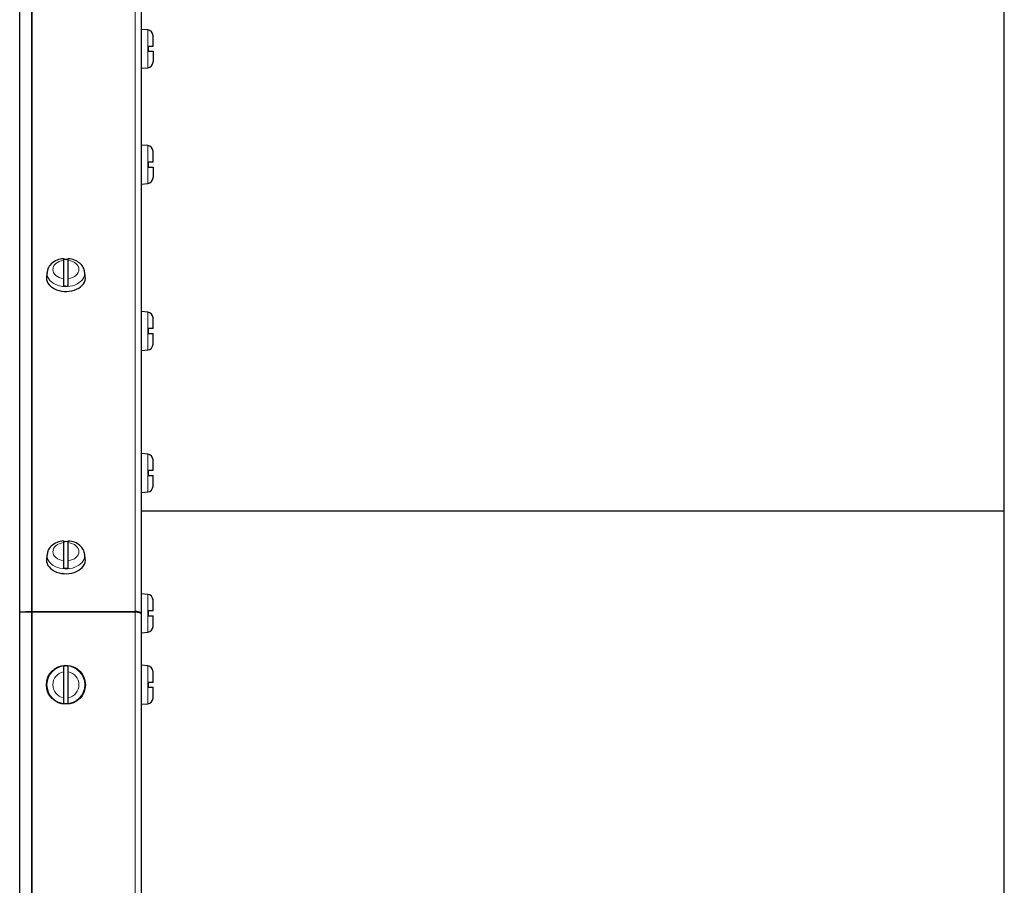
# Model space of a CAD drawing. Header units: inches. Extents: x 0 to 29700, y -16 to 21000.
# Tile 160 of 235: x 8496 to 8900, y 15361 to 15717. Entities that reach past the tile are written whole.
import ezdxf

# ---------------------------------------------------------------- set-up
doc = ezdxf.new("R2010")
doc.units = ezdxf.units.IN
doc.layers.add('1', color=7, linetype='Continuous', true_color=0xffffff)

msp = doc.modelspace()

# ---------------------------------------------------------------- linework, layer by layer
at = {"layer": '1', "color": 110, "linetype": 'Continuous', "lineweight": 13}
for p, q in [((8500.658, 15473.693), (8500.658, 15864.01)), ((8500.876, 15473.697), (8500.876, 15864.02)), ((8543.267, 15473.697), (8543.267, 15864.02)), ((8548.376, 15712.692), (8548.376, 15704.921)), ((8548.376, 15704.921), (8548.376, 15697.149)), ((8548.376, 15665.138), (8548.376, 15657.366)), ((8548.376, 15657.366), (8548.376, 15649.594)), ((8522.539, 15612.72), (8522.507, 15613.217)), ((8548.376, 15596.727), (8548.376, 15588.955)), ((8548.376, 15588.955), (8548.376, 15581.183)), ((8548.376, 15538.378), (8548.376, 15530.606)), ((8548.376, 15530.606), (8548.376, 15522.834)), ((8522.539, 15496.755), (8522.507, 15497.251)), ((8548.376, 15480.761), (8548.376, 15472.99)), ((8548.376, 15480.761), (8548.376, 15472.99)), ((8500.658, 14666.607), (8500.658, 15473.603)), ((8500.876, 14666.607), (8500.876, 15473.607)), ((8543.267, 14666.607), (8543.267, 15473.607)), ((8548.376, 15472.99), (8548.376, 15465.218)), ((8548.376, 15472.99), (8548.376, 15465.218)), ((8548.376, 15451.379), (8548.376, 15443.607)), ((8548.376, 15443.607), (8548.376, 15435.835))]:
    msp.add_line(p, q, dxfattribs=at)
at = {"layer": '1', "color": 2, "linetype": 'Continuous', "lineweight": 25}
for p, q in [((8495.786, 15473.516), (8495.786, 15863.584)), ((8545.767, 15472.661), (8545.767, 15861.52)), ((8900.267, 15682.262), (8900.267, 15824.952)), ((8548.376, 15712.692), (8545.767, 15712.921)), ((8550.567, 15705.921), (8550.567, 15710.302)), ((8548.667, 15703.921), (8548.667, 15705.921)), ((8550.567, 15703.921), (8550.567, 15699.54)), ((8545.767, 15696.921), (8548.376, 15697.149)), ((8900.267, 15661.744), (8900.267, 15682.262)), ((8548.376, 15665.138), (8545.767, 15665.366)), ((8550.567, 15658.366), (8550.567, 15662.747)), ((8900.267, 15212.006), (8900.267, 15661.744)), ((8548.667, 15656.366), (8548.667, 15658.366)), ((8550.567, 15656.366), (8550.567, 15651.985)), ((8545.767, 15649.366), (8548.376, 15649.594)), ((8513.767, 15618.008), (8513.767, 15610.531)), ((8515.767, 15610.531), (8515.767, 15618.008)), ((8507.025, 15613.201), (8506.798, 15611.37)), ((8522.736, 15611.37), (8522.509, 15613.201)), ((8506.798, 15611.37), (8506.767, 15610.875)), ((8548.376, 15596.727), (8545.767, 15596.955)), ((8550.567, 15589.955), (8550.567, 15594.336)), ((8548.667, 15587.955), (8548.667, 15589.955)), ((8550.567, 15583.574), (8550.567, 15587.955)), ((8545.767, 15580.955), (8548.376, 15581.183)), ((8548.376, 15538.378), (8545.767, 15538.606)), ((8550.567, 15531.606), (8550.567, 15535.987)), ((8548.667, 15529.606), (8548.667, 15531.606)), ((8550.567, 15525.225), (8550.567, 15529.606)), ((8545.767, 15522.606), (8548.376, 15522.834)), ((8545.77, 15515.064), (8900.267, 15515.064)), ((8513.767, 15502.043), (8513.767, 15494.565)), ((8515.767, 15494.565), (8515.767, 15502.043)), ((8507.025, 15497.236), (8506.798, 15495.405)), ((8522.736, 15495.405), (8522.509, 15497.236)), ((8506.798, 15495.405), (8506.767, 15494.91)), ((8548.376, 15480.761), (8545.767, 15480.99)), ((8548.376, 15480.761), (8545.767, 15480.99)), ((8550.567, 15473.99), (8550.567, 15478.37)), ((8550.567, 15473.99), (8550.567, 15478.37)), ((8500.658, 15473.693), (8495.786, 15473.516)), ((8495.786, 15473.427), (8500.658, 15473.603)), ((8495.786, 15473.516), (8495.805, 15473.427)), ((8495.786, 14666.607), (8495.786, 15473.427)), ((8500.876, 15473.697), (8543.267, 15473.697)), ((8500.876, 15473.607), (8543.267, 15473.607)), ((8545.767, 15472.571), (8545.767, 15472.661)), ((8545.767, 14666.607), (8545.767, 15472.572)), ((8548.667, 15471.99), (8548.667, 15473.99)), ((8548.667, 15471.99), (8548.667, 15473.99)), ((8550.567, 15467.609), (8550.567, 15471.99)), ((8550.567, 15467.609), (8550.567, 15471.99)), ((8545.767, 15464.99), (8548.376, 15465.218)), ((8545.767, 15464.99), (8548.376, 15465.218)), ((8548.376, 15451.379), (8545.767, 15451.607)), ((8513.767, 15448.894), (8513.767, 15438.32)), ((8515.767, 15438.32), (8515.767, 15448.894)), ((8550.567, 15444.607), (8550.567, 15448.988)), ((8548.667, 15442.607), (8548.667, 15444.607)), ((8550.567, 15438.226), (8550.567, 15442.607)), ((8545.767, 15435.607), (8548.376, 15435.835))]:
    msp.add_line(p, q, dxfattribs=at)
msp.add_circle((8514.767, 15443.607), 8, dxfattribs=at)
at = {"layer": '1', "color": 110, "linetype": 'Continuous', "lineweight": 13}
msp.add_circle((8514.767, 15443.607), 7.772, dxfattribs=at)
at = {"layer": '1', "color": 2, "linetype": 'Continuous', "lineweight": 25}
for centre, radius, start, end in [((8548.167, 15710.302), 2.4, 0, 85), ((8548.167, 15699.54), 2.4, 275, 0), ((8548.167, 15662.747), 2.4, 0, 85), ((8548.167, 15651.985), 2.4, 275, 0), ((8548.167, 15594.336), 2.4, 0, 85), ((8548.167, 15583.574), 2.4, 275, 0), ((8548.167, 15535.987), 2.4, 0, 85), ((8548.167, 15525.225), 2.4, 275, 0), ((8548.167, 15478.37), 2.4, 0, 85), ((8548.167, 15478.37), 2.4, 0, 85), ((8548.167, 15467.609), 2.4, 275, 0), ((8548.167, 15467.609), 2.4, 275, 0), ((8514.767, 15443.607), 7.728, 82.56529, 97.43471), ((8548.167, 15448.988), 2.4, 0, 85), ((8514.767, 15443.607), 7.728, 262.56529, 277.43471), ((8548.167, 15438.226), 2.4, 275, 0)]:
    msp.add_arc(centre, radius, start, end, dxfattribs=at)
at = {"layer": '1', "color": 110, "linetype": 'Continuous', "lineweight": 13}
for start, end in [(100.71034, 259.28966), (280.71034, 79.28966)]:
    msp.add_arc((8514.767, 15443.607), 5.381, start, end, dxfattribs=at)
for centre, major_axis, start_param, end_param in [((8514.767, 15614.27), (-5.381, 0), 4.8993196, 7.667051), ((8514.767, 15614.27), (-5.381, 0), 1.757727, 4.5254583), ((8514.767, 15612.72), (7.772, 0), 3.0341895, 6.2831853), ((8514.767, 15498.304), (-5.381, 0), 4.8993196, 7.667051), ((8514.767, 15498.304), (-5.381, 0), 1.757727, 4.5254583), ((8514.767, 15496.755), (7.772, 0), 3.0341895, 6.2831853)]:
    msp.add_ellipse(centre, major_axis=major_axis, ratio=0.7071068, start_param=start_param, end_param=end_param, dxfattribs=at)
at = {"layer": '1', "color": 2, "linetype": 'Continuous', "lineweight": 25}
for centre, major_axis, start_param, end_param in [((8514.767, 15612.926), (7.728, 0), 1.4410362, 1.7005564), ((8514.767, 15610.875), (-8, 0), 0, 3.2291645), ((8514.767, 15612.926), (7.728, 0), 4.5826289, 4.8421491), ((8514.767, 15496.961), (7.728, 0), 1.4410362, 1.7005564), ((8514.767, 15494.91), (-8, 0), 0, 3.2291645), ((8514.767, 15496.961), (7.728, 0), 4.5826289, 4.8421491)]:
    msp.add_ellipse(centre, major_axis=major_axis, ratio=0.7071068, start_param=start_param, end_param=end_param, dxfattribs=at)
for points, knots in [([(8550.567, 15705.921), (8550.565, 15705.921), (8550.554, 15705.921), (8550.511, 15705.921), (8550.477, 15705.921), (8550.409, 15705.921), (8550.384, 15705.921), (8550.328, 15705.921), (8550.298, 15705.921), (8550.199, 15705.921), (8550.123, 15705.921), (8550.016, 15705.921), (8549.994, 15705.921), (8549.949, 15705.921), (8549.879, 15705.921), (8549.806, 15705.921), (8549.653, 15705.921), (8549.544, 15705.921), (8549.397, 15705.921), (8549.367, 15705.921), (8549.307, 15705.921), (8549.277, 15705.921), (8549.185, 15705.921), (8549.123, 15705.921), (8548.933, 15705.921), (8548.802, 15705.921), (8548.667, 15705.921)], [0, 0, 0, 0, 0.1175171, 0.1175171, 0.2435861, 0.2435861, 0.3066206, 0.3066206, 0.3696551, 0.3696551, 0.4957241, 0.4957241, 0.5272413, 0.5272413, 0.5587586, 0.6217931, 0.6217931, 0.747862, 0.747862, 0.7793793, 0.7793793, 0.8108965, 0.8108965, 0.873931, 0.873931, 1, 1, 1, 1]), ([(8548.667, 15703.921), (8548.802, 15703.921), (8548.933, 15703.921), (8549.123, 15703.921), (8549.185, 15703.921), (8549.277, 15703.921), (8549.307, 15703.921), (8549.367, 15703.921), (8549.397, 15703.921), (8549.544, 15703.921), (8549.653, 15703.921), (8549.806, 15703.921), (8549.855, 15703.921), (8549.926, 15703.921), (8549.949, 15703.921), (8549.994, 15703.921), (8550.016, 15703.921), (8550.124, 15703.921), (8550.199, 15703.921), (8550.298, 15703.921), (8550.328, 15703.921), (8550.37, 15703.921), (8550.383, 15703.921), (8550.409, 15703.921), (8550.421, 15703.921), (8550.477, 15703.921), (8550.511, 15703.921), (8550.555, 15703.921), (8550.567, 15703.921), (8550.567, 15703.921)], [0, 0, 0, 0, 0.1254834, 0.1254834, 0.1882251, 0.1882251, 0.2195959, 0.2195959, 0.2509668, 0.2509668, 0.3764502, 0.3764502, 0.4391919, 0.4391919, 0.4705627, 0.4705627, 0.5019335, 0.5019335, 0.6274169, 0.6274169, 0.6901586, 0.6901586, 0.7215295, 0.7215295, 0.7529003, 0.7529003, 0.8783837, 0.8783837, 1, 1, 1, 1]), ([(8550.567, 15658.366), (8550.565, 15658.366), (8550.554, 15658.366), (8550.511, 15658.366), (8550.477, 15658.366), (8550.409, 15658.366), (8550.384, 15658.366), (8550.328, 15658.366), (8550.298, 15658.366), (8550.199, 15658.366), (8550.123, 15658.366), (8550.016, 15658.366), (8549.994, 15658.366), (8549.949, 15658.366), (8549.879, 15658.366), (8549.806, 15658.366), (8549.653, 15658.366), (8549.544, 15658.366), (8549.397, 15658.366), (8549.367, 15658.366), (8549.307, 15658.366), (8549.277, 15658.366), (8549.185, 15658.366), (8549.123, 15658.366), (8548.933, 15658.366), (8548.802, 15658.366), (8548.667, 15658.366)], [0, 0, 0, 0, 0.1175171, 0.1175171, 0.2435861, 0.2435861, 0.3066206, 0.3066206, 0.3696551, 0.3696551, 0.4957241, 0.4957241, 0.5272413, 0.5272413, 0.5587586, 0.6217931, 0.6217931, 0.747862, 0.747862, 0.7793793, 0.7793793, 0.8108965, 0.8108965, 0.873931, 0.873931, 1, 1, 1, 1]), ([(8548.667, 15656.366), (8548.802, 15656.366), (8548.933, 15656.366), (8549.123, 15656.366), (8549.185, 15656.366), (8549.277, 15656.366), (8549.307, 15656.366), (8549.367, 15656.366), (8549.397, 15656.366), (8549.544, 15656.366), (8549.653, 15656.366), (8549.806, 15656.366), (8549.855, 15656.366), (8549.926, 15656.366), (8549.949, 15656.366), (8549.994, 15656.366), (8550.016, 15656.366), (8550.124, 15656.366), (8550.199, 15656.366), (8550.298, 15656.366), (8550.328, 15656.366), (8550.37, 15656.366), (8550.383, 15656.366), (8550.409, 15656.366), (8550.421, 15656.366), (8550.477, 15656.366), (8550.511, 15656.366), (8550.555, 15656.366), (8550.567, 15656.366), (8550.567, 15656.366)], [0, 0, 0, 0, 0.1254834, 0.1254834, 0.1882251, 0.1882251, 0.2195959, 0.2195959, 0.2509668, 0.2509668, 0.3764502, 0.3764502, 0.4391919, 0.4391919, 0.4705627, 0.4705627, 0.5019335, 0.5019335, 0.6274169, 0.6274169, 0.6901586, 0.6901586, 0.7215295, 0.7215295, 0.7529003, 0.7529003, 0.8783837, 0.8783837, 1, 1, 1, 1]), ([(8513.772, 15618.681), (8512.839, 15618.607), (8510.988, 15618.193), (8508.728, 15616.739), (8507.399, 15614.945), (8507.169, 15613.772), (8507.141, 15613.311)], [0, 0, 0, 0, 0.2717996, 0.5877572, 0.846781, 1, 1, 1, 1]), ([(8513.767, 15618.727), (8513.767, 15618.727), (8513.767, 15618.727), (8513.767, 15618.725), (8513.767, 15618.724), (8513.767, 15618.719), (8513.767, 15618.716), (8513.767, 15618.696), (8513.767, 15618.669), (8513.767, 15618.612), (8513.767, 15618.59), (8513.767, 15618.553), (8513.767, 15618.54), (8513.767, 15618.512), (8513.767, 15618.498), (8513.767, 15618.422), (8513.767, 15618.353), (8513.767, 15618.194), (8513.767, 15618.106), (8513.767, 15618.008)], [0, 0, 0, 0, 0.0182978, 0.0182978, 0.0728368, 0.0728368, 0.1273759, 0.1273759, 0.3455319, 0.3455319, 0.4546099, 0.4546099, 0.5091489, 0.5091489, 0.5636879, 0.5636879, 0.781844, 0.781844, 1, 1, 1, 1]), ([(8522.385, 15613.203), (8522.397, 15613.514), (8522.331, 15614.521), (8521.344, 15616.106), (8519.547, 15617.637), (8517.538, 15618.523), (8516.197, 15618.622), (8515.76, 15618.619)], [0, 0, 0, 0, 0.102701, 0.3432843, 0.5946907, 0.8723205, 1, 1, 1, 1]), ([(8515.767, 15618.008), (8515.767, 15618.106), (8515.767, 15618.194), (8515.767, 15618.353), (8515.767, 15618.423), (8515.767, 15618.513), (8515.767, 15618.541), (8515.767, 15618.59), (8515.767, 15618.612), (8515.767, 15618.669), (8515.767, 15618.696), (8515.767, 15618.716), (8515.767, 15618.719), (8515.767, 15618.723), (8515.767, 15618.725), (8515.767, 15618.726)], [0, 0, 0, 0, 0.2234762, 0.2234762, 0.4469523, 0.4469523, 0.5586904, 0.5586904, 0.6704285, 0.6704285, 0.8939047, 0.8939047, 0.9497737, 0.9497737, 1, 1, 1, 1]), ([(8513.767, 15610.531), (8513.767, 15610.433), (8513.767, 15610.329), (8513.767, 15610.106), (8513.767, 15609.989), (8513.767, 15609.802), (8513.767, 15609.739), (8513.767, 15609.611), (8513.767, 15609.546), (8513.767, 15609.35), (8513.767, 15609.216), (8513.767, 15609.044), (8513.767, 15609.009), (8513.767, 15608.941), (8513.767, 15608.907), (8513.767, 15608.804), (8513.767, 15608.736), (8513.767, 15608.531), (8513.767, 15608.396), (8513.767, 15608.227), (8513.767, 15608.194), (8513.767, 15608.128), (8513.767, 15608.095), (8513.767, 15607.997), (8513.767, 15607.933), (8513.767, 15607.745), (8513.767, 15607.624), (8513.767, 15607.507)], [0, 0, 0, 0, 0.125, 0.125, 0.25, 0.25, 0.3125, 0.3125, 0.375, 0.375, 0.5, 0.5, 0.53125, 0.53125, 0.5625, 0.5625, 0.625, 0.625, 0.75, 0.75, 0.78125, 0.78125, 0.8125, 0.8125, 0.875, 0.875, 1, 1, 1, 1]), ([(8515.767, 15607.507), (8515.767, 15607.624), (8515.767, 15607.745), (8515.767, 15607.933), (8515.767, 15607.997), (8515.767, 15608.095), (8515.767, 15608.128), (8515.767, 15608.194), (8515.767, 15608.228), (8515.767, 15608.396), (8515.767, 15608.531), (8515.767, 15608.736), (8515.767, 15608.804), (8515.767, 15608.907), (8515.767, 15608.941), (8515.767, 15609.01), (8515.767, 15609.044), (8515.767, 15609.216), (8515.767, 15609.35), (8515.767, 15609.547), (8515.767, 15609.612), (8515.767, 15609.708), (8515.767, 15609.739), (8515.767, 15609.803), (8515.767, 15609.834), (8515.767, 15609.989), (8515.767, 15610.107), (8515.767, 15610.329), (8515.767, 15610.433), (8515.767, 15610.531)], [0, 0, 0, 0, 0.125, 0.125, 0.1875, 0.1875, 0.21875, 0.21875, 0.25, 0.25, 0.375, 0.375, 0.4375, 0.4375, 0.46875, 0.46875, 0.5, 0.5, 0.625, 0.625, 0.6875, 0.6875, 0.71875, 0.71875, 0.75, 0.75, 0.875, 0.875, 1, 1, 1, 1]), ([(8550.567, 15589.955), (8550.565, 15589.955), (8550.554, 15589.955), (8550.511, 15589.955), (8550.477, 15589.955), (8550.409, 15589.955), (8550.384, 15589.955), (8550.328, 15589.955), (8550.298, 15589.955), (8550.199, 15589.955), (8550.123, 15589.955), (8550.016, 15589.955), (8549.994, 15589.955), (8549.949, 15589.955), (8549.879, 15589.955), (8549.806, 15589.955), (8549.653, 15589.955), (8549.544, 15589.955), (8549.397, 15589.955), (8549.367, 15589.955), (8549.307, 15589.955), (8549.277, 15589.955), (8549.185, 15589.955), (8549.123, 15589.955), (8548.933, 15589.955), (8548.802, 15589.955), (8548.667, 15589.955)], [0, 0, 0, 0, 0.1175171, 0.1175171, 0.2435861, 0.2435861, 0.3066206, 0.3066206, 0.3696551, 0.3696551, 0.4957241, 0.4957241, 0.5272413, 0.5272413, 0.5587586, 0.6217931, 0.6217931, 0.747862, 0.747862, 0.7793793, 0.7793793, 0.8108965, 0.8108965, 0.873931, 0.873931, 1, 1, 1, 1]), ([(8548.667, 15587.955), (8548.802, 15587.955), (8548.933, 15587.955), (8549.123, 15587.955), (8549.185, 15587.955), (8549.277, 15587.955), (8549.307, 15587.955), (8549.367, 15587.955), (8549.397, 15587.955), (8549.544, 15587.955), (8549.653, 15587.955), (8549.806, 15587.955), (8549.855, 15587.955), (8549.926, 15587.955), (8549.949, 15587.955), (8549.994, 15587.955), (8550.016, 15587.955), (8550.124, 15587.955), (8550.199, 15587.955), (8550.298, 15587.955), (8550.328, 15587.955), (8550.37, 15587.955), (8550.383, 15587.955), (8550.409, 15587.955), (8550.421, 15587.955), (8550.477, 15587.955), (8550.511, 15587.955), (8550.555, 15587.955), (8550.567, 15587.955), (8550.567, 15587.955)], [0, 0, 0, 0, 0.1254834, 0.1254834, 0.1882251, 0.1882251, 0.2195959, 0.2195959, 0.2509668, 0.2509668, 0.3764502, 0.3764502, 0.4391919, 0.4391919, 0.4705627, 0.4705627, 0.5019335, 0.5019335, 0.6274169, 0.6274169, 0.6901586, 0.6901586, 0.7215295, 0.7215295, 0.7529003, 0.7529003, 0.8783837, 0.8783837, 1, 1, 1, 1]), ([(8550.567, 15531.606), (8550.565, 15531.606), (8550.554, 15531.606), (8550.511, 15531.606), (8550.477, 15531.606), (8550.409, 15531.606), (8550.384, 15531.606), (8550.328, 15531.606), (8550.298, 15531.606), (8550.199, 15531.606), (8550.123, 15531.606), (8550.016, 15531.606), (8549.994, 15531.606), (8549.949, 15531.606), (8549.879, 15531.606), (8549.806, 15531.606), (8549.653, 15531.606), (8549.544, 15531.606), (8549.397, 15531.606), (8549.367, 15531.606), (8549.307, 15531.606), (8549.277, 15531.606), (8549.185, 15531.606), (8549.123, 15531.606), (8548.933, 15531.606), (8548.802, 15531.606), (8548.667, 15531.606)], [0, 0, 0, 0, 0.1175171, 0.1175171, 0.2435861, 0.2435861, 0.3066206, 0.3066206, 0.3696551, 0.3696551, 0.4957241, 0.4957241, 0.5272413, 0.5272413, 0.5587586, 0.6217931, 0.6217931, 0.747862, 0.747862, 0.7793793, 0.7793793, 0.8108965, 0.8108965, 0.873931, 0.873931, 1, 1, 1, 1]), ([(8548.667, 15529.606), (8548.802, 15529.606), (8548.933, 15529.606), (8549.123, 15529.606), (8549.185, 15529.606), (8549.277, 15529.606), (8549.307, 15529.606), (8549.367, 15529.606), (8549.397, 15529.606), (8549.544, 15529.606), (8549.653, 15529.606), (8549.806, 15529.606), (8549.855, 15529.606), (8549.926, 15529.606), (8549.949, 15529.606), (8549.994, 15529.606), (8550.016, 15529.606), (8550.124, 15529.606), (8550.199, 15529.606), (8550.298, 15529.606), (8550.328, 15529.606), (8550.37, 15529.606), (8550.383, 15529.606), (8550.409, 15529.606), (8550.421, 15529.606), (8550.477, 15529.606), (8550.511, 15529.606), (8550.555, 15529.606), (8550.567, 15529.606), (8550.567, 15529.606)], [0, 0, 0, 0, 0.1254834, 0.1254834, 0.1882251, 0.1882251, 0.2195959, 0.2195959, 0.2509668, 0.2509668, 0.3764502, 0.3764502, 0.4391919, 0.4391919, 0.4705627, 0.4705627, 0.5019335, 0.5019335, 0.6274169, 0.6274169, 0.6901586, 0.6901586, 0.7215295, 0.7215295, 0.7529003, 0.7529003, 0.8783837, 0.8783837, 1, 1, 1, 1]), ([(8513.772, 15502.716), (8512.839, 15502.641), (8510.988, 15502.228), (8508.728, 15500.774), (8507.399, 15498.979), (8507.169, 15497.807), (8507.141, 15497.346)], [0, 0, 0, 0, 0.2717996, 0.5877572, 0.846781, 1, 1, 1, 1]), ([(8513.767, 15502.761), (8513.767, 15502.761), (8513.767, 15502.761), (8513.767, 15502.76), (8513.767, 15502.758), (8513.767, 15502.753), (8513.767, 15502.75), (8513.767, 15502.73), (8513.767, 15502.703), (8513.767, 15502.646), (8513.767, 15502.624), (8513.767, 15502.587), (8513.767, 15502.574), (8513.767, 15502.547), (8513.767, 15502.532), (8513.767, 15502.457), (8513.767, 15502.387), (8513.767, 15502.229), (8513.767, 15502.14), (8513.767, 15502.043)], [0, 0, 0, 0, 0.0182978, 0.0182978, 0.0728368, 0.0728368, 0.1273759, 0.1273759, 0.3455319, 0.3455319, 0.4546099, 0.4546099, 0.5091489, 0.5091489, 0.5636879, 0.5636879, 0.781844, 0.781844, 1, 1, 1, 1]), ([(8522.385, 15497.237), (8522.397, 15497.549), (8522.331, 15498.555), (8521.344, 15500.14), (8519.547, 15501.672), (8517.538, 15502.557), (8516.197, 15502.656), (8515.76, 15502.653)], [0, 0, 0, 0, 0.102701, 0.3432843, 0.5946907, 0.8723205, 1, 1, 1, 1]), ([(8515.767, 15502.043), (8515.767, 15502.14), (8515.767, 15502.229), (8515.767, 15502.387), (8515.767, 15502.457), (8515.767, 15502.548), (8515.767, 15502.575), (8515.767, 15502.624), (8515.767, 15502.646), (8515.767, 15502.703), (8515.767, 15502.731), (8515.767, 15502.75), (8515.767, 15502.753), (8515.767, 15502.758), (8515.767, 15502.759), (8515.767, 15502.76)], [0, 0, 0, 0, 0.2234762, 0.2234762, 0.4469523, 0.4469523, 0.5586904, 0.5586904, 0.6704285, 0.6704285, 0.8939047, 0.8939047, 0.9497737, 0.9497737, 1, 1, 1, 1]), ([(8513.767, 15494.565), (8513.767, 15494.468), (8513.767, 15494.363), (8513.767, 15494.141), (8513.767, 15494.023), (8513.767, 15493.836), (8513.767, 15493.773), (8513.767, 15493.645), (8513.767, 15493.581), (8513.767, 15493.384), (8513.767, 15493.25), (8513.767, 15493.078), (8513.767, 15493.044), (8513.767, 15492.975), (8513.767, 15492.941), (8513.767, 15492.838), (8513.767, 15492.77), (8513.767, 15492.566), (8513.767, 15492.43), (8513.767, 15492.262), (8513.767, 15492.228), (8513.767, 15492.162), (8513.767, 15492.129), (8513.767, 15492.032), (8513.767, 15491.968), (8513.767, 15491.779), (8513.767, 15491.658), (8513.767, 15491.542)], [0, 0, 0, 0, 0.125, 0.125, 0.25, 0.25, 0.3125, 0.3125, 0.375, 0.375, 0.5, 0.5, 0.53125, 0.53125, 0.5625, 0.5625, 0.625, 0.625, 0.75, 0.75, 0.78125, 0.78125, 0.8125, 0.8125, 0.875, 0.875, 1, 1, 1, 1]), ([(8515.767, 15491.542), (8515.767, 15491.658), (8515.767, 15491.779), (8515.767, 15491.968), (8515.767, 15492.032), (8515.767, 15492.129), (8515.767, 15492.162), (8515.767, 15492.228), (8515.767, 15492.262), (8515.767, 15492.43), (8515.767, 15492.566), (8515.767, 15492.77), (8515.767, 15492.839), (8515.767, 15492.941), (8515.767, 15492.976), (8515.767, 15493.044), (8515.767, 15493.079), (8515.767, 15493.251), (8515.767, 15493.385), (8515.767, 15493.581), (8515.767, 15493.646), (8515.767, 15493.742), (8515.767, 15493.774), (8515.767, 15493.837), (8515.767, 15493.869), (8515.767, 15494.024), (8515.767, 15494.141), (8515.767, 15494.363), (8515.767, 15494.468), (8515.767, 15494.565)], [0, 0, 0, 0, 0.125, 0.125, 0.1875, 0.1875, 0.21875, 0.21875, 0.25, 0.25, 0.375, 0.375, 0.4375, 0.4375, 0.46875, 0.46875, 0.5, 0.5, 0.625, 0.625, 0.6875, 0.6875, 0.71875, 0.71875, 0.75, 0.75, 0.875, 0.875, 1, 1, 1, 1]), ([(8550.567, 15473.99), (8550.565, 15473.99), (8550.554, 15473.99), (8550.511, 15473.99), (8550.477, 15473.99), (8550.409, 15473.99), (8550.384, 15473.99), (8550.328, 15473.99), (8550.298, 15473.99), (8550.199, 15473.99), (8550.123, 15473.99), (8550.016, 15473.99), (8549.994, 15473.99), (8549.949, 15473.99), (8549.879, 15473.99), (8549.806, 15473.99), (8549.653, 15473.99), (8549.544, 15473.99), (8549.397, 15473.99), (8549.367, 15473.99), (8549.307, 15473.99), (8549.277, 15473.99), (8549.185, 15473.99), (8549.123, 15473.99), (8548.933, 15473.99), (8548.802, 15473.99), (8548.667, 15473.99)], [0, 0, 0, 0, 0.1175171, 0.1175171, 0.2435861, 0.2435861, 0.3066206, 0.3066206, 0.3696551, 0.3696551, 0.4957241, 0.4957241, 0.5272413, 0.5272413, 0.5587586, 0.6217931, 0.6217931, 0.747862, 0.747862, 0.7793793, 0.7793793, 0.8108965, 0.8108965, 0.873931, 0.873931, 1, 1, 1, 1]), ([(8550.567, 15473.99), (8550.565, 15473.99), (8550.554, 15473.99), (8550.511, 15473.99), (8550.477, 15473.99), (8550.409, 15473.99), (8550.384, 15473.99), (8550.328, 15473.99), (8550.298, 15473.99), (8550.199, 15473.99), (8550.123, 15473.99), (8550.016, 15473.99), (8549.994, 15473.99), (8549.949, 15473.99), (8549.879, 15473.99), (8549.806, 15473.99), (8549.653, 15473.99), (8549.544, 15473.99), (8549.397, 15473.99), (8549.367, 15473.99), (8549.307, 15473.99), (8549.277, 15473.99), (8549.185, 15473.99), (8549.123, 15473.99), (8548.933, 15473.99), (8548.802, 15473.99), (8548.667, 15473.99)], [0, 0, 0, 0, 0.1175171, 0.1175171, 0.2435861, 0.2435861, 0.3066206, 0.3066206, 0.3696551, 0.3696551, 0.4957241, 0.4957241, 0.5272413, 0.5272413, 0.5587586, 0.6217931, 0.6217931, 0.747862, 0.747862, 0.7793793, 0.7793793, 0.8108965, 0.8108965, 0.873931, 0.873931, 1, 1, 1, 1]), ([(8548.667, 15471.99), (8548.802, 15471.99), (8548.933, 15471.99), (8549.123, 15471.99), (8549.185, 15471.99), (8549.277, 15471.99), (8549.307, 15471.99), (8549.367, 15471.99), (8549.397, 15471.99), (8549.544, 15471.99), (8549.653, 15471.99), (8549.806, 15471.99), (8549.855, 15471.99), (8549.926, 15471.99), (8549.949, 15471.99), (8549.994, 15471.99), (8550.016, 15471.99), (8550.124, 15471.99), (8550.199, 15471.99), (8550.298, 15471.99), (8550.328, 15471.99), (8550.37, 15471.99), (8550.383, 15471.99), (8550.409, 15471.99), (8550.421, 15471.99), (8550.477, 15471.99), (8550.511, 15471.99), (8550.555, 15471.99), (8550.567, 15471.99), (8550.567, 15471.99)], [0, 0, 0, 0, 0.1254834, 0.1254834, 0.1882251, 0.1882251, 0.2195959, 0.2195959, 0.2509668, 0.2509668, 0.3764502, 0.3764502, 0.4391919, 0.4391919, 0.4705627, 0.4705627, 0.5019335, 0.5019335, 0.6274169, 0.6274169, 0.6901586, 0.6901586, 0.7215295, 0.7215295, 0.7529003, 0.7529003, 0.8783837, 0.8783837, 1, 1, 1, 1]), ([(8548.667, 15471.99), (8548.802, 15471.99), (8548.933, 15471.99), (8549.123, 15471.99), (8549.185, 15471.99), (8549.277, 15471.99), (8549.307, 15471.99), (8549.367, 15471.99), (8549.397, 15471.99), (8549.544, 15471.99), (8549.653, 15471.99), (8549.806, 15471.99), (8549.855, 15471.99), (8549.926, 15471.99), (8549.949, 15471.99), (8549.994, 15471.99), (8550.016, 15471.99), (8550.124, 15471.99), (8550.199, 15471.99), (8550.298, 15471.99), (8550.328, 15471.99), (8550.37, 15471.99), (8550.383, 15471.99), (8550.409, 15471.99), (8550.421, 15471.99), (8550.477, 15471.99), (8550.511, 15471.99), (8550.555, 15471.99), (8550.567, 15471.99), (8550.567, 15471.99)], [0, 0, 0, 0, 0.1254834, 0.1254834, 0.1882251, 0.1882251, 0.2195959, 0.2195959, 0.2509668, 0.2509668, 0.3764502, 0.3764502, 0.4391919, 0.4391919, 0.4705627, 0.4705627, 0.5019335, 0.5019335, 0.6274169, 0.6274169, 0.6901586, 0.6901586, 0.7215295, 0.7215295, 0.7529003, 0.7529003, 0.8783837, 0.8783837, 1, 1, 1, 1]), ([(8513.767, 15451.27), (8513.767, 15451.241), (8513.767, 15451.201), (8513.767, 15451.124), (8513.767, 15451.096), (8513.767, 15451.049), (8513.767, 15451.033), (8513.767, 15450.999), (8513.767, 15450.982), (8513.767, 15450.89), (8513.767, 15450.808), (8513.767, 15450.672), (8513.767, 15450.625), (8513.767, 15450.55), (8513.767, 15450.524), (8513.767, 15450.472), (8513.767, 15450.446), (8513.767, 15450.311), (8513.767, 15450.197), (8513.767, 15450.017), (8513.767, 15449.956), (8513.767, 15449.862), (8513.767, 15449.83), (8513.767, 15449.766), (8513.767, 15449.733), (8513.767, 15449.57), (8513.767, 15449.438), (8513.767, 15449.169), (8513.767, 15449.033), (8513.767, 15448.894)], [0, 0, 0, 0, 0.125, 0.125, 0.1875, 0.1875, 0.21875, 0.21875, 0.25, 0.25, 0.375, 0.375, 0.4375, 0.4375, 0.46875, 0.46875, 0.5, 0.5, 0.625, 0.625, 0.6875, 0.6875, 0.71875, 0.71875, 0.75, 0.75, 0.875, 0.875, 1, 1, 1, 1]), ([(8515.767, 15448.894), (8515.767, 15449.033), (8515.767, 15449.169), (8515.767, 15449.438), (8515.767, 15449.571), (8515.767, 15449.767), (8515.767, 15449.831), (8515.767, 15449.956), (8515.767, 15450.017), (8515.767, 15450.197), (8515.767, 15450.311), (8515.767, 15450.446), (8515.767, 15450.473), (8515.767, 15450.525), (8515.767, 15450.601), (8515.767, 15450.672), (8515.767, 15450.808), (8515.767, 15450.891), (8515.767, 15450.982), (8515.767, 15450.999), (8515.767, 15451.033), (8515.767, 15451.049), (8515.767, 15451.096), (8515.767, 15451.124), (8515.767, 15451.201), (8515.767, 15451.241), (8515.767, 15451.27)], [0, 0, 0, 0, 0.125, 0.125, 0.25, 0.25, 0.3125, 0.3125, 0.375, 0.375, 0.5, 0.5, 0.53125, 0.53125, 0.5625, 0.625, 0.625, 0.75, 0.75, 0.78125, 0.78125, 0.8125, 0.8125, 0.875, 0.875, 1, 1, 1, 1]), ([(8550.567, 15444.607), (8550.565, 15444.607), (8550.554, 15444.607), (8550.511, 15444.607), (8550.477, 15444.607), (8550.409, 15444.607), (8550.384, 15444.607), (8550.328, 15444.607), (8550.298, 15444.607), (8550.199, 15444.607), (8550.123, 15444.607), (8550.016, 15444.607), (8549.994, 15444.607), (8549.949, 15444.607), (8549.879, 15444.607), (8549.806, 15444.607), (8549.653, 15444.607), (8549.544, 15444.607), (8549.397, 15444.607), (8549.367, 15444.607), (8549.307, 15444.607), (8549.277, 15444.607), (8549.185, 15444.607), (8549.123, 15444.607), (8548.933, 15444.607), (8548.802, 15444.607), (8548.667, 15444.607)], [0, 0, 0, 0, 0.1175171, 0.1175171, 0.2435861, 0.2435861, 0.3066206, 0.3066206, 0.3696551, 0.3696551, 0.4957241, 0.4957241, 0.5272413, 0.5272413, 0.5587586, 0.6217931, 0.6217931, 0.747862, 0.747862, 0.7793793, 0.7793793, 0.8108965, 0.8108965, 0.873931, 0.873931, 1, 1, 1, 1]), ([(8548.667, 15442.607), (8548.802, 15442.607), (8548.933, 15442.607), (8549.123, 15442.607), (8549.185, 15442.607), (8549.277, 15442.607), (8549.307, 15442.607), (8549.367, 15442.607), (8549.397, 15442.607), (8549.544, 15442.607), (8549.653, 15442.607), (8549.806, 15442.607), (8549.855, 15442.607), (8549.926, 15442.607), (8549.949, 15442.607), (8549.994, 15442.607), (8550.016, 15442.607), (8550.124, 15442.607), (8550.199, 15442.607), (8550.298, 15442.607), (8550.328, 15442.607), (8550.37, 15442.607), (8550.383, 15442.607), (8550.409, 15442.607), (8550.421, 15442.607), (8550.477, 15442.607), (8550.511, 15442.607), (8550.555, 15442.607), (8550.567, 15442.607), (8550.567, 15442.607)], [0, 0, 0, 0, 0.1254834, 0.1254834, 0.1882251, 0.1882251, 0.2195959, 0.2195959, 0.2509668, 0.2509668, 0.3764502, 0.3764502, 0.4391919, 0.4391919, 0.4705627, 0.4705627, 0.5019335, 0.5019335, 0.6274169, 0.6274169, 0.6901586, 0.6901586, 0.7215295, 0.7215295, 0.7529003, 0.7529003, 0.8783837, 0.8783837, 1, 1, 1, 1]), ([(8513.767, 15438.32), (8513.767, 15438.182), (8513.767, 15438.045), (8513.767, 15437.776), (8513.767, 15437.643), (8513.767, 15437.447), (8513.767, 15437.383), (8513.767, 15437.258), (8513.767, 15437.197), (8513.767, 15437.018), (8513.767, 15436.904), (8513.767, 15436.768), (8513.767, 15436.742), (8513.767, 15436.69), (8513.767, 15436.613), (8513.767, 15436.542), (8513.767, 15436.406), (8513.767, 15436.324), (8513.767, 15436.232), (8513.767, 15436.215), (8513.767, 15436.181), (8513.767, 15436.165), (8513.767, 15436.118), (8513.767, 15436.09), (8513.767, 15436.013), (8513.767, 15435.973), (8513.767, 15435.944)], [0, 0, 0, 0, 0.125, 0.125, 0.25, 0.25, 0.3125, 0.3125, 0.375, 0.375, 0.5, 0.5, 0.53125, 0.53125, 0.5625, 0.625, 0.625, 0.75, 0.75, 0.78125, 0.78125, 0.8125, 0.8125, 0.875, 0.875, 1, 1, 1, 1]), ([(8515.767, 15435.944), (8515.767, 15435.973), (8515.767, 15436.013), (8515.767, 15436.09), (8515.767, 15436.118), (8515.767, 15436.165), (8515.767, 15436.181), (8515.767, 15436.215), (8515.767, 15436.233), (8515.767, 15436.324), (8515.767, 15436.406), (8515.767, 15436.542), (8515.767, 15436.59), (8515.767, 15436.665), (8515.767, 15436.69), (8515.767, 15436.742), (8515.767, 15436.769), (8515.767, 15436.904), (8515.767, 15437.018), (8515.767, 15437.197), (8515.767, 15437.259), (8515.767, 15437.353), (8515.767, 15437.384), (8515.767, 15437.449), (8515.767, 15437.481), (8515.767, 15437.644), (8515.767, 15437.776), (8515.767, 15438.045), (8515.767, 15438.182), (8515.767, 15438.32)], [0, 0, 0, 0, 0.125, 0.125, 0.1875, 0.1875, 0.21875, 0.21875, 0.25, 0.25, 0.375, 0.375, 0.4375, 0.4375, 0.46875, 0.46875, 0.5, 0.5, 0.625, 0.625, 0.6875, 0.6875, 0.71875, 0.71875, 0.75, 0.75, 0.875, 0.875, 1, 1, 1, 1])]:
    msp.add_open_spline(points, degree=3, knots=knots, dxfattribs=at)
for points, weights in [([(8500.876, 15473.697), (8500.804, 15473.697), (8500.731, 15473.695), (8500.658, 15473.693)], [1, 0.999365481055, 0.999365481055, 1]), ([(8500.658, 15473.603), (8500.731, 15473.606), (8500.804, 15473.607), (8500.876, 15473.607)], [1, 0.999365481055, 0.999365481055, 1]), ([(8545.767, 15472.661), (8545.767, 15473.268), (8544.732, 15473.697), (8543.267, 15473.697)], [1, 0.804737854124, 0.804737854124, 1]), ([(8543.267, 15473.607), (8544.732, 15473.607), (8545.767, 15473.178), (8545.767, 15472.572)], [1, 0.804737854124, 0.804737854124, 1])]:
    msp.add_rational_spline(points, weights, degree=3, dxfattribs=at)

doc.saveas('drawing.dxf')
